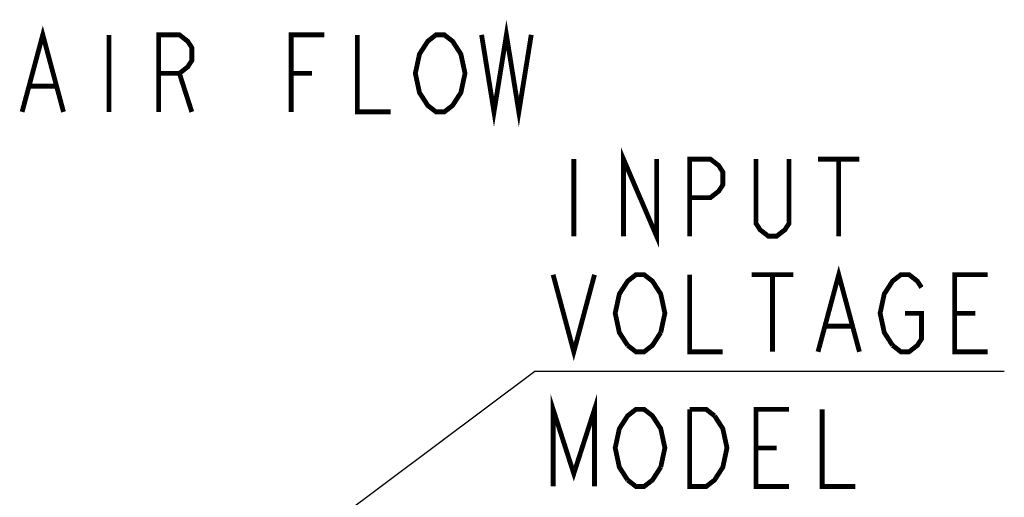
# Model space of a CAD drawing. Header units: millimetres. Extents: x 85 to 1221, y 92 to 821.
# Tile 27 of 35: x 748 to 871, y 642 to 702. Entities that reach past the tile are written whole.
import ezdxf

# ---------------------------------------------------------------- set-up
doc = ezdxf.new("R2010")
doc.units = ezdxf.units.MM
doc.header["$LTSCALE"] = 69.3
doc.layers.add('ALL_NOTE', color=7, linetype='CONTINUOUS')

msp = doc.modelspace()

# ---------------------------------------------------------------- linework, layer by layer
at = {"layer": 'ALL_NOTE', "color": 2, "linetype": 'CONTINUOUS'}
for p, q in [((770.25, 626.7268), (812.25, 658.1684)), ((812.25, 658.1684), (813, 658.1684)), ((813, 658.1684), (870.792, 658.1684))]:
    msp.add_line(p, q, dxfattribs=at)
at = {"layer": 'ALL_NOTE', "color": 2, "linetype": 'CONTINUOUS', "const_width": 0.6}
for points in [[(748.3546, 690.45), (750.9345, 700.05), (753.5145, 690.45)], [(805.6306, 700.05), (807.1785, 690.45), (808.7265, 700.05), (810.2745, 690.45), (811.8225, 700.05)], [(759.1905, 700.05), (759.1905, 690.45)], [(765.3826, 690.45), (765.3826, 700.05), (767.9625, 700.05), (768.9945, 699.25), (769.5105, 698.45), (769.5105, 696.85), (768.9945, 696.05), (767.9625, 695.25), (765.3826, 695.25)], [(781.8945, 690.45), (781.8945, 700.05), (786.0225, 700.05)], [(790.1505, 700.05), (790.1505, 690.45), (794.2785, 690.45)], [(802.5346, 692.05), (802.0185, 691.25), (800.9866, 690.45), (799.9545, 690.45), (798.9225, 691.25), (798.4066, 692.05), (797.8905, 692.85), (797.3745, 695.25), (797.8905, 697.65), (798.4066, 698.45), (798.9225, 699.25), (799.9545, 700.05), (800.9866, 700.05), (802.0185, 699.25), (802.5346, 698.45), (803.0505, 697.65), (803.5665, 695.25), (803.0505, 692.85), (802.5346, 692.05)], [(767.9625, 695.25), (769.5105, 690.45)], [(781.8945, 695.25), (784.4745, 695.25)], [(749.3865, 693.65), (752.4826, 693.65)], [(823.32, 674.9683), (823.32, 684.5684), (827.448, 674.9683), (827.448, 684.5684)], [(817.128, 684.5684), (817.128, 674.9683)], [(831.576, 674.9683), (831.576, 684.5684), (834.156, 684.5684), (835.188, 683.7684), (835.704, 682.9684), (835.704, 681.3683), (835.188, 680.5684), (834.156, 679.7683), (831.576, 679.7683)], [(843.96, 684.5684), (843.96, 676.5683), (843.444, 675.7684), (842.412, 674.9683), (841.38, 674.9683), (840.348, 675.7684), (839.832, 676.5683), (839.832, 684.5684)], [(847.572, 684.5684), (852.732, 684.5684)], [(850.152, 684.5684), (850.152, 674.9683)], [(814.548, 670.1684), (817.128, 660.5683), (819.708, 670.1684)], [(823.836, 661.3684), (822.804, 662.9684), (822.288, 665.3684), (822.804, 667.7683), (823.32, 668.5684), (823.836, 669.3683), (824.868, 670.1684), (825.9, 670.1684), (826.932, 669.3683), (827.448, 668.5684), (827.964, 667.7683), (828.48, 665.3684), (827.964, 662.9684)], [(831.576, 670.1684), (831.576, 660.5683), (835.704, 660.5683)], [(839.316, 670.1684), (844.476, 670.1684)], [(841.896, 670.1684), (841.896, 660.5683)], [(847.572, 660.5683), (850.152, 670.1684), (852.732, 660.5683)], [(856.86, 661.3684), (855.828, 662.9684), (855.312, 665.3684), (855.828, 667.7683), (856.344, 668.5684), (856.86, 669.3683), (857.892, 670.1684), (858.924, 670.1684), (859.956, 669.3683), (860.472, 668.5684)], [(868.728, 660.5683), (864.6, 660.5683), (864.6, 670.1684), (868.728, 670.1684)], [(858.408, 665.3684), (860.472, 665.3684), (860.472, 662.1683), (859.956, 661.3684), (858.924, 660.5683), (857.892, 660.5683), (856.86, 661.3684)], [(864.6, 665.3684), (867.18, 665.3684)], [(848.604, 663.7684), (851.7, 663.7684)], [(827.964, 662.9684), (826.932, 661.3684), (825.9, 660.5683), (824.868, 660.5683), (823.836, 661.3684)], [(814.548, 643.7924), (814.548, 653.3925), (817.128, 645.3924), (819.708, 653.3925), (819.708, 643.7924)], [(823.836, 644.5925), (822.804, 646.1925), (822.288, 648.5924), (822.804, 650.9924), (823.32, 651.7925), (823.836, 652.5924), (824.868, 653.3925), (825.9, 653.3925), (826.932, 652.5924), (827.448, 651.7925), (827.964, 650.9924), (828.48, 648.5924), (827.964, 646.1925)], [(831.576, 653.3925), (833.64, 653.3925), (834.672, 652.5924)], [(834.672, 652.5924), (835.704, 650.9924), (836.22, 648.5924), (835.704, 646.1925), (835.188, 645.3924), (834.672, 644.5925), (833.64, 643.7924), (831.576, 643.7924), (831.576, 653.3925)], [(843.96, 643.7924), (839.832, 643.7924), (839.832, 653.3925), (843.96, 653.3925)], [(848.088, 653.3925), (848.088, 643.7924), (852.216, 643.7924)], [(839.832, 648.5924), (842.412, 648.5924)], [(827.964, 646.1925), (826.932, 644.5925), (825.9, 643.7924), (824.868, 643.7924), (823.836, 644.5925)]]:
    msp.add_lwpolyline(points, dxfattribs=at)

doc.saveas('drawing.dxf')
